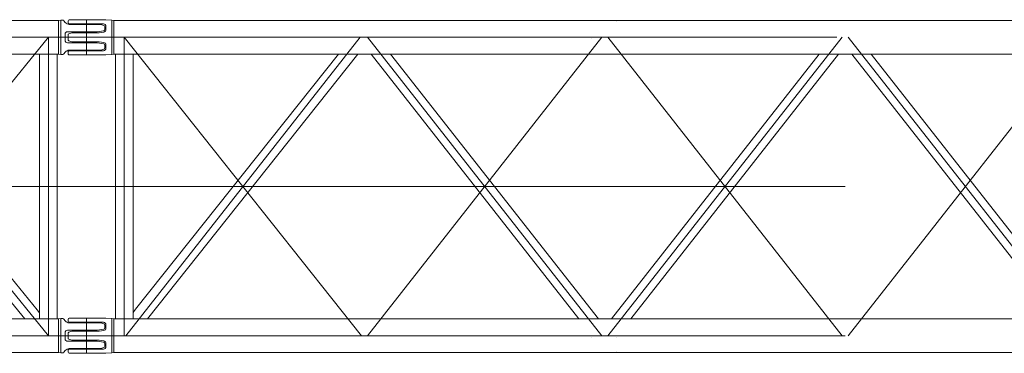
# Model space of a CAD drawing. Extents: x 8365 to 131642, y 1960 to 79602.
# Tile 13 of 121: x 31529 to 35421, y 2781 to 4100. Entities that reach past the tile are written whole.
import ezdxf

# ---------------------------------------------------------------- set-up
doc = ezdxf.new("R2010")
doc.units = 0
doc.header["$LTSCALE"] = 100
doc.header["$MEASUREMENT"] = 0
doc.linetypes.add('CENTER', pattern=[50.5, 30, -9, 2.5, -9])
doc.linetypes.add('HIDDEN', pattern=[12.6, 8.4, -4.2])
doc.layers.add('11', color=7, linetype='Continuous')

# ---------------------------------------------------------------- blocks, each defined once
blk = doc.blocks.new('*G176')
at = {"layer": '11', "color": 7, "linetype": 'Continuous', "lineweight": 9}
for p, q in [((31719.8, 4088.6), (31719.8, 4095.1)), ((31724.8, 4100.1), (31864.8, 4100.1)), ((31864.8, 4100.1), (31869.8, 4100.1)), ((31869.8, 4100.1), (31892.7, 4098.1)), ((31892.7, 3974.7), (31892.7, 4098.1)), ((31892.7, 4098.1), (31900.8, 4097.1)), ((31900.8, 3964.1), (31900.8, 4097.1)), ((31900.8, 4097.1), (37683.8, 4097.1)), ((33889, 4092.9), (33889, 4093.1)), ((31859.8, 4083.6), (31724.8, 4083.6)), ((31842.6, 4048.1), (31861.3, 4050.9)), ((31869.8, 4060.8), (31869.8, 4073.6)), ((31719.8, 4030.6), (31719.8, 4039.5)), ((31719.8, 4030.6), (31719.8, 4021.7)), ((31723.2, 4044.2), (31734.8, 4048.1)), ((31723.2, 4017), (31734.8, 4013.1)), ((31734.8, 4048.1), (31841.2, 4048.1)), ((31734.8, 4013.1), (31841.2, 4013.1)), ((31842.6, 4013.1), (31861.3, 4010.3)), ((33790.5, 4025.3), (33790.5, 4025.4)), ((31719.8, 3972.6), (31719.8, 3966.1)), ((31859.8, 3977.6), (31724.8, 3977.6)), ((31869.8, 4000.4), (31869.8, 3987.6)), ((31892.7, 4003.5), (31892.7, 3974.7)), ((31892.7, 3963.1), (31892.7, 3974.7)), ((31724.8, 3961.1), (31864.8, 3961.1)), ((31864.8, 3961.1), (31869.8, 3961.1)), ((31869.8, 3961.1), (31892.7, 3963.1)), ((31892.7, 3963.1), (31900.8, 3964.1)), ((37683.8, 3964.1), (31900.8, 3964.1)), ((31977.3, 3964.1), (31907.3, 3964.1)), ((31907.3, 3964.1), (31907.3, 2917.1)), ((31977.3, 2917.1), (31977.3, 3964.1)), ((32788.9, 3964.1), (31986.8, 2955)), ((32033.7, 2917.1), (32866, 3964.1)), ((33739.8, 2917.1), (32918.2, 3964.1)), ((32994.8, 3964.1), (33816.5, 2917.1)), ((34689.8, 3964.1), (33868.2, 2917.1)), ((33944.8, 2917.1), (34766.5, 3964.1)), ((35639.8, 2917.1), (34818.2, 3964.1)), ((34894.8, 3964.1), (35716.5, 2917.1)), ((31724.8, 2920.1), (31864.8, 2920.1)), ((31864.8, 2920.1), (31869.8, 2920.1)), ((31869.8, 2920.1), (31892.7, 2918.1)), ((31986.8, 2955), (31977.3, 2943.1)), ((31719.8, 2908.6), (31719.8, 2915.1)), ((31859.8, 2903.6), (31724.8, 2903.6)), ((31869.8, 2880.8), (31869.8, 2893.6)), ((31892.7, 2794.7), (31892.7, 2918.1)), ((31892.7, 2918.1), (31900.8, 2917.1)), ((31900.8, 2784.1), (31900.8, 2917.1)), ((31900.8, 2917.1), (37683.8, 2917.1)), ((31907.3, 2917.1), (31977.3, 2917.1)), ((31719.8, 2850.6), (31719.8, 2859.5)), ((31719.8, 2850.6), (31719.8, 2841.7)), ((31723.2, 2864.2), (31734.8, 2868.1)), ((31734.8, 2868.1), (31841.2, 2868.1)), ((31842.6, 2868.1), (31861.3, 2870.9)), ((33790.5, 2845.4), (33790.5, 2845.3)), ((33887.5, 2845.4), (33887.5, 2845.3)), ((31723.2, 2837), (31734.8, 2833.1)), ((31734.8, 2833.1), (31841.2, 2833.1)), ((31842.6, 2833.1), (31861.3, 2830.3)), ((31869.8, 2820.4), (31869.8, 2807.6)), ((31892.7, 2823.5), (31892.7, 2794.7)), ((31719.8, 2792.6), (31719.8, 2786.1)), ((31859.8, 2797.6), (31724.8, 2797.6)), ((31724.8, 2781.1), (31864.8, 2781.1)), ((31864.8, 2781.1), (31869.8, 2781.1)), ((31869.8, 2781.1), (31892.7, 2783.1)), ((31892.7, 2783.1), (31892.7, 2794.7)), ((31892.7, 2783.1), (31900.8, 2784.1)), ((37683.8, 2784.1), (31900.8, 2784.1)), ((33889, 2788.3), (33889, 2788.1))]:
    blk.add_line(p, q, dxfattribs=at)
at = {"layer": '11', "color": 7, "linetype": 'CENTER', "lineweight": 9}
for p, q in [((31792.3, 3961.1), (31792.3, 4098.1)), ((31759, 4030.6), (37829, 4030.6)), ((31942.3, 4030.6), (32880.3, 2850.6)), ((31942.3, 4030.6), (31942.3, 2850.6)), ((31948.3, 2850.6), (32874.3, 4030.6)), ((32904.3, 2850.6), (33830.3, 4030.6)), ((32904.3, 4030.6), (33830.3, 2850.6)), ((34780.3, 2850.6), (33854.3, 4030.6)), ((34780.3, 4030.6), (33854.3, 2850.6)), ((34804.3, 2850.6), (35730.3, 4030.6)), ((34804.3, 4030.6), (35730.3, 2850.6)), ((31900.8, 3983.9), (31900.8, 3980.2)), ((31792.3, 3440.6), (37792.3, 3440.6)), ((31792.3, 3440.6), (37792.3, 3440.6)), ((31792.3, 2781.1), (31792.3, 2918.1)), ((31680.8, 2850.6), (31864.8, 2850.6)), ((31792.3, 2850.6), (37792.3, 2850.6)), ((31900.8, 2803.9), (31900.8, 2800.2))]:
    blk.add_line(p, q, dxfattribs=at)
at = {"layer": '11', "color": 7, "linetype": 'HIDDEN', "lineweight": 9}
for p, q in [((31974.4, 3964.1), (31910.2, 3964.1)), ((31910.2, 2917.1), (31974.4, 2917.1))]:
    blk.add_line(p, q, dxfattribs=at)
at = {"layer": '11', "color": 7, "linetype": 'Continuous', "lineweight": 9}
for points in [[(31841.2, 4048.1), (31842.6, 4048.1)], [(31841.2, 4013.1), (31842.6, 4013.1)], [(31841.2, 2868.1), (31842.6, 2868.1)], [(31841.2, 2833.1), (31842.6, 2833.1)]]:
    blk.add_lwpolyline(points, dxfattribs=at)
for centre, radius, start, end in [((31724.8, 4095.1), 5, 90, 179.9825), ((31724.8, 4088.6), 5, 180, -90), ((31859.8, 4073.6), 10, 0, 90.0131), ((31859.8, 4060.8), 10, -81.7211, -0.002), ((31724.8, 4039.5), 5, 108.4082, -179.9756), ((31724.8, 4021.7), 5, 180, -108.429), ((31859.8, 4000.4), 10, 0, 81.7018), ((31724.8, 3972.6), 5, 90, -179.965), ((31859.8, 3987.6), 10, -90, 0.0131), ((31724.8, 3966.1), 5, 180, -89.9738), ((31724.8, 2915.1), 5, 90, 179.9257), ((31724.8, 2908.6), 5, 180, -90), ((31859.8, 2893.6), 10, 0, 89.9913), ((31859.8, 2880.8), 10, -81.7211, -0.002), ((31724.8, 2859.5), 5, 108.4884, 179.9807), ((31724.8, 2841.7), 5, 180, -108.4055), ((31859.8, 2807.6), 10, -90, 0.0109), ((31859.8, 2820.4), 10, 0, 81.7191), ((31724.8, 2792.6), 5, 90, -179.965), ((31724.8, 2786.1), 5, 180, -90.0219)]:
    blk.add_arc(centre, radius, start, end, dxfattribs=at)
blk = doc.blocks.new('*G179')
at = {"layer": '11', "color": 7, "linetype": 'Continuous', "lineweight": 9}
for p, q in [((26719.1, 4097.1), (31682.2, 4097.1)), ((31691.9, 4098.1), (31682.2, 4097.1)), ((31682.2, 3964.1), (31682.2, 4097.1)), ((31691.9, 3976.6), (31691.9, 4098.1)), ((31699.5, 4098.1), (31691.9, 4098.1)), ((31691.9, 4098.1), (31691.9, 4098.1)), ((31708.8, 4089.3), (31703.4, 4096.2)), ((31718.3, 4052.6), (31834.8, 4052.6)), ((31849.8, 4081.6), (31724.6, 4081.6)), ((31834.8, 4052.6), (31861.4, 4056.5)), ((31861.4, 4077.7), (31849.8, 4081.6)), ((31864.8, 4061.2), (31864.8, 4073)), ((31708.3, 4030.6), (31708.3, 4042.6)), ((31708.3, 4018.6), (31708.3, 4030.6)), ((31691.9, 4001.4), (31691.9, 3976.6)), ((31691.9, 3963.1), (31691.9, 3976.6)), ((31703.4, 3965), (31708.8, 3971.9)), ((31834.8, 4008.6), (31718.3, 4008.6)), ((31724.6, 3979.6), (31849.8, 3979.6)), ((31861.4, 4004.7), (31834.8, 4008.6)), ((31849.8, 3979.6), (31861.4, 3983.5)), ((31864.8, 3988.2), (31864.8, 4000)), ((31682.2, 3964.1), (19902.4, 3964.1)), ((31549.1, 2917.1), (30694.7, 3964.1)), ((30772.5, 3964.1), (31597.9, 2952.7)), ((31607.3, 3964.1), (31607.3, 2917.1)), ((31677.3, 3964.1), (31607.3, 3964.1)), ((31677.3, 2917.1), (31677.3, 3964.1)), ((31682.2, 3964.1), (31691.9, 3963.1)), ((31691.9, 3963.1), (31699.5, 3963.1)), ((31597.9, 2952.7), (31607.3, 2941.2)), ((19902.4, 2917.1), (31682.2, 2917.1)), ((31607.3, 2917.1), (31677.3, 2917.1)), ((31691.9, 2918.1), (31682.2, 2917.1)), ((31682.2, 2784.1), (31682.2, 2917.1)), ((31691.9, 2796.6), (31691.9, 2918.1)), ((31699.5, 2918.1), (31691.9, 2918.1)), ((31691.9, 2918.1), (31691.9, 2918.1)), ((31708.8, 2909.3), (31703.4, 2916.2)), ((31849.8, 2901.6), (31724.6, 2901.6)), ((31861.4, 2897.7), (31849.8, 2901.6)), ((31864.8, 2881.2), (31864.8, 2893)), ((31708.3, 2850.6), (31708.3, 2862.6)), ((31708.3, 2838.6), (31708.3, 2850.6)), ((31718.3, 2872.6), (31834.8, 2872.6)), ((31834.8, 2872.6), (31861.4, 2876.5)), ((31691.9, 2821.4), (31691.9, 2796.6)), ((31834.8, 2828.6), (31718.3, 2828.6)), ((31861.4, 2824.7), (31834.8, 2828.6)), ((31849.8, 2799.6), (31861.4, 2803.5)), ((31864.8, 2808.2), (31864.8, 2820)), ((31682.2, 2784.1), (26719.1, 2784.1)), ((31682.2, 2784.1), (31691.9, 2783.1)), ((31691.9, 2783.1), (31691.9, 2796.6)), ((31691.9, 2783.1), (31699.5, 2783.1)), ((31703.4, 2785), (31708.8, 2791.9)), ((31724.6, 2799.6), (31849.8, 2799.6))]:
    blk.add_line(p, q, dxfattribs=at)
at = {"layer": '11', "color": 7, "linetype": 'CENTER', "lineweight": 9}
for p, q in [((31792.3, 3978.1), (31792.3, 4083.1)), ((19792.3, 4030.6), (31792.3, 4030.6)), ((31642.3, 4030.6), (30679.3, 2850.6)), ((31642.3, 2850.6), (30679.3, 4030.6)), ((31642.3, 4030.6), (31642.3, 2850.6)), ((19792.3, 3440.6), (31792.3, 3440.6)), ((31792.3, 2798.1), (31792.3, 2903.1)), ((19792.3, 2850.6), (31792.3, 2850.6)), ((31680.8, 2850.6), (31864.8, 2850.6)), ((31903.8, 2850.6), (31719.8, 2850.6))]:
    blk.add_line(p, q, dxfattribs=at)
at = {"layer": '11', "color": 7, "linetype": 'HIDDEN', "lineweight": 9}
for p, q in [((31609.7, 3964.1), (31673.9, 3964.1)), ((31673.9, 2917.1), (31609.7, 2917.1))]:
    blk.add_line(p, q, dxfattribs=at)
at = {"layer": '11', "color": 7, "linetype": 'Continuous', "lineweight": 9}
for centre, radius, start, end in [((31699.5, 4093.1), 5, 38.0462, 90.0185), ((31724.6, 4101.6), 20, -141.9742, -89.9728), ((31718.3, 4042.6), 10, 90, 179.9956), ((31859.8, 4073), 5, 0, 71.6042), ((31859.8, 4061.2), 5, -71.5558, -0.0018), ((31718.3, 4018.6), 10, 180, -90.0087), ((31724.6, 3959.6), 20, 90, 141.9569), ((31859.8, 4000), 5, 0, 71.4961), ((31859.8, 3988.2), 5, -71.5835, -0.0018), ((31699.5, 3968.1), 4.99, -90, -37.9521), ((31699.5, 2913.1), 5.01, 38.1244, 90.001), ((31724.6, 2921.6), 20, -141.967, -89.9947), ((31859.8, 2893), 5, 0, 71.6217), ((31859.8, 2881.2), 5, -71.5849, -0.0062), ((31718.3, 2862.6), 10, 90, 179.9913), ((31718.3, 2838.6), 10, 180, -89.9913), ((31859.8, 2820), 5, 0, 71.5165), ((31859.8, 2808.2), 5, -71.6167, -0.0018), ((31699.5, 2788.1), 4.99, -90, -37.9415), ((31724.6, 2779.6), 20, 90, 141.9475)]:
    blk.add_arc(centre, radius, start, end, dxfattribs=at)

msp = doc.modelspace()

# ---------------------------------------------------------------- block references
at = {"color": 7, "linetype": 'Continuous', "lineweight": 9}
for name in ['*G179', '*G176']:
    msp.add_blockref(name, (0, 0), dxfattribs=at)

doc.saveas('drawing.dxf')
